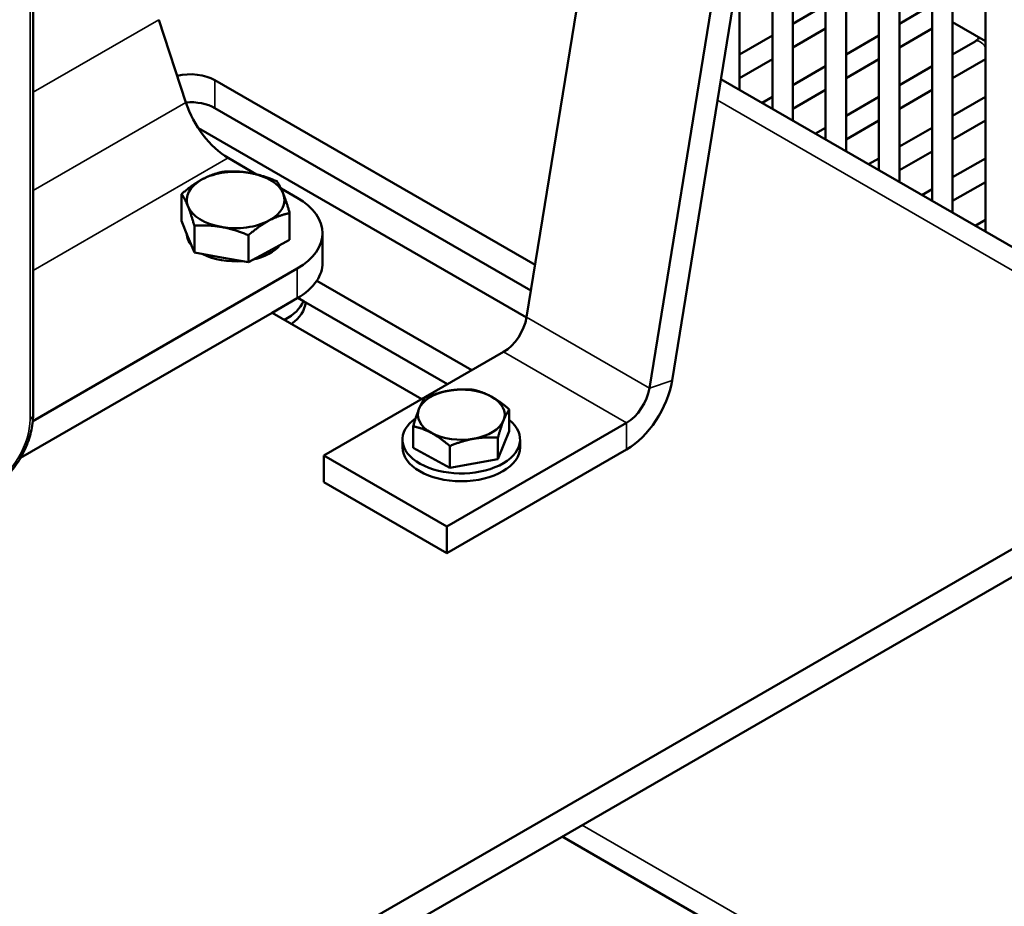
# Model space of a CAD drawing. Header units: inches. Extents: x 1 to 237, y 4 to 150.
# Tile 199 of 237: x 218 to 224, y 57 to 62. Entities that reach past the tile are written whole.
import ezdxf

# ---------------------------------------------------------------- set-up
doc = ezdxf.new("R2010")
doc.units = ezdxf.units.IN
doc.header["$LTSCALE"] = 7
doc.header["$MEASUREMENT"] = 0
doc.layers.add('Visible (ANSI)', color=7, linetype='Continuous', lineweight=50)
doc.layers.add('Visible Narrow (ANSI)', color=7, linetype='Continuous', lineweight=35)

msp = doc.modelspace()

# ---------------------------------------------------------------- linework, layer by layer
at = {"layer": 'Visible (ANSI)'}
for p, q in [((221.0566, 60.4023), (223.0703, 72.8198)), ((221.8935, 60.038), (223.9072, 72.4555)), ((223.7774, 72.4116), (221.7637, 59.994)), ((223.6957, 60.895), (223.6957, 71.151)), ((223.5075, 61.0036), (223.5075, 69.991)), ((223.3894, 61.0718), (223.3894, 69.2626)), ((223.2013, 61.1804), (223.2013, 68.1026)), ((223.0832, 61.2486), (223.0832, 67.3742)), ((222.8951, 61.3572), (222.8951, 66.2142)), ((222.777, 61.4254), (222.777, 65.4859)), ((222.5889, 61.534), (222.5889, 64.3258)), ((222.4708, 61.6022), (222.4708, 63.5975)), ((218.2185, 59.84), (218.2185, 63.1223)), ((222.2826, 61.7108), (222.2826, 62.4374)), ((222.777, 62.2005), (222.5889, 62.0919)), ((223.3314, 62.167), (223.2013, 62.0919)), ((218.9414, 62.1148), (219.0973, 61.6386)), ((223.5075, 62.1001), (223.6957, 61.9915)), ((222.4708, 62.0237), (222.2826, 61.9151)), ((222.777, 62.0641), (222.5889, 61.9555)), ((223.0832, 62.0237), (222.8951, 61.9151)), ((223.3894, 62.0641), (223.2013, 61.9555)), ((223.6376, 61.9902), (223.5075, 61.9151)), ((222.4708, 61.8873), (222.2826, 61.7787)), ((222.777, 61.8469), (222.5889, 61.7383)), ((223.0832, 61.8873), (222.8951, 61.7787)), ((223.3894, 61.8469), (223.2013, 61.7383)), ((223.6957, 61.8873), (223.5075, 61.7787)), ((219.2642, 61.7663), (221.1054, 60.7033)), ((225.4363, 59.89), (222.1749, 61.773)), ((222.777, 61.7105), (222.5889, 61.6019)), ((223.3894, 61.7105), (223.2013, 61.6019)), ((222.4708, 61.6701), (222.4119, 61.6361)), ((223.0832, 61.6701), (222.8951, 61.5615)), ((223.6957, 61.6701), (223.5075, 61.5615)), ((221.0816, 60.5563), (219.2642, 61.6055)), ((223.0832, 61.5337), (222.8951, 61.4251)), ((223.6957, 61.5337), (223.5075, 61.4251)), ((221.0562, 60.4001), (219.1691, 61.4897)), ((222.777, 61.4933), (222.7182, 61.4593)), ((223.3894, 61.4933), (223.2013, 61.3847)), ((223.3894, 61.3569), (223.2013, 61.2483)), ((219.3409, 61.3188), (219.5043, 61.2244)), ((223.0832, 61.3165), (223.0244, 61.2825)), ((223.6957, 61.3165), (223.5075, 61.2079)), ((223.6957, 61.1801), (223.5075, 61.0715)), ((219.0726, 60.9569), (219.0726, 61.1115)), ((219.6444, 61.1436), (219.7368, 61.0902)), ((223.3894, 61.1397), (223.3306, 61.1057)), ((219.694, 60.8474), (219.694, 61.0021)), ((219.0726, 60.9569), (219.1092, 60.8655)), ((223.6957, 60.9629), (223.6369, 60.9289)), ((219.1459, 60.7742), (219.1459, 60.9288)), ((219.8833, 60.7153), (219.8833, 60.8861)), ((219.1092, 60.8655), (219.1459, 60.7742)), ((219.4566, 60.7195), (219.4566, 60.8741)), ((219.5753, 60.7834), (219.694, 60.8474)), ((219.1459, 60.7742), (219.3012, 60.7468)), ((219.4566, 60.7195), (219.5753, 60.7834)), ((219.3012, 60.7468), (219.4566, 60.7195)), ((218.2168, 59.8043), (219.7368, 60.682)), ((219.8499, 60.6116), (220.7417, 60.0967)), ((219.5933, 60.4283), (219.7368, 60.5111)), ((219.7746, 60.4943), (219.7412, 60.5137)), ((220.6025, 60.0164), (219.7746, 60.4943)), ((219.5933, 60.4283), (218.1453, 59.5922)), ((220.4546, 59.931), (219.5933, 60.4283)), ((219.8911, 59.6056), (220.925, 60.2026)), ((212.7148, 52.6393), (225.2395, 59.8705)), ((220.9576, 59.7468), (220.9576, 59.8714)), ((220.405, 59.6502), (220.405, 59.7749)), ((221.6321, 59.7943), (220.5982, 59.1974)), ((212.7148, 52.4786), (225.2395, 59.7098)), ((220.3433, 59.6985), (220.3433, 59.6536)), ((220.9576, 59.7468), (220.8918, 59.5845)), ((220.8918, 59.5845), (220.8918, 59.7091)), ((221.0193, 59.6985), (221.0193, 59.6536)), ((220.6155, 59.5362), (220.405, 59.6502)), ((221.6321, 59.6412), (220.5982, 59.0443)), ((220.6155, 59.5362), (220.6155, 59.6609)), ((220.5982, 59.1974), (219.8911, 59.6056)), ((219.8911, 59.4525), (219.8911, 59.6056)), ((220.8918, 59.5845), (220.6155, 59.5362)), ((220.5982, 59.0443), (219.8911, 59.4525)), ((220.5982, 59.0443), (220.5982, 59.1974)), ((221.2615, 57.4131), (225.4602, 54.989))]:
    msp.add_line(p, q, dxfattribs=at)
for centre, major_axis, start_param, end_param in [((219.1207, 61.6834), (0.203, 0), 0.785398, 1.942674), ((219.1207, 61.5227), (-0.203, 0), 3.926991, 4.82838), ((219.3409, 61.6291), (0.19, -0.3291), 4.363323, 5.497787), ((219.3833, 61.0773), (-0.2813, 0), 4.416299, 5.463496), ((219.3833, 61.0773), (0.2813, 0), 0.227509, 1.274706), ((219.3833, 61.0773), (-0.2813, 0), 5.463496, 6.510694), ((219.3833, 61.0773), (0.2813, 0), 5.463496, 6.510694), ((219.3833, 60.8861), (0.5, 0), 5.497787, 7.068583), ((219.3833, 61.0773), (-0.2813, 0), 0.227509, 1.274706), ((219.3833, 61.0773), (0.2813, 0), 4.416299, 5.463496), ((219.3833, 60.8861), (-0.2813, 0), 0.015824, 0.439194), ((219.3833, 60.8861), (-0.2813, 0), 1.939212, 2.704595), ((219.3833, 60.8861), (-0.2813, 0), 0.836092, 1.71332), ((219.3833, 60.7153), (0.5, 0), 5.91586, 6.283185), ((219.3833, 60.7153), (0.5, 0), 5.497787, 5.91586), ((219.3833, 60.5545), (0.405, 0), 5.482602, 6.022812), ((219.3833, 60.5056), (0.405, 0), 5.631146, 6.20456), ((220.925, 60.3577), (0.095, 0.1645), 3.926991, 5.294061), ((221.6321, 59.9495), (0.1887, 0.3269), 3.926991, 5.294061), ((220.6813, 59.8414), (-0.25, 0), 5.006266, 6.053463), ((220.6813, 59.8414), (-0.25, 0), 3.959068, 5.006266), ((221.6321, 59.9495), (-0.095, -0.1645), 0.785398, 2.152468), ((220.6813, 59.8414), (0.25, 0), 6.053463, 7.100661), ((220.6813, 59.8414), (-0.25, 0), 6.053463, 7.100661), ((220.6813, 59.6985), (0.338, 0), 2.458746, 6.897007), ((220.6813, 59.8414), (0.25, 0), 5.006266, 6.053463), ((220.6813, 59.8414), (0.25, 0), 3.959068, 5.006266), ((220.6813, 59.6536), (0.338, 0), 3.141593, 6.283185)]:
    msp.add_ellipse(centre, major_axis=major_axis, ratio=0.57735, start_param=start_param, end_param=end_param, dxfattribs=at)
for points, knots in [([(223.6614, 62.0113), (223.6599, 62.0095), (223.6584, 62.0078), (223.6529, 62.0018), (223.6488, 61.9981), (223.6423, 61.9931), (223.6398, 61.9914), (223.6376, 61.9902)], [2.6471527, 2.6471527, 2.6471527, 2.6471527, 2.7356749, 2.7356749, 2.9733388, 2.9733388, 3.1415927, 3.1415927, 3.1415927, 3.1415927]), ([(217.9693, 59.4084), (217.997, 59.4244), (218.0236, 59.4447), (218.0733, 59.4921), (218.0965, 59.5192), (218.1379, 59.5778), (218.1561, 59.6094), (218.1862, 59.6745), (218.198, 59.7081), (218.2142, 59.7749), (218.2185, 59.8081), (218.2185, 59.84)], [3.141593, 3.141593, 3.141593, 3.141593, 3.455752, 3.455752, 3.769911, 3.769911, 4.08407, 4.08407, 4.39823, 4.39823, 4.712389, 4.712389, 4.712389, 4.712389])]:
    msp.add_open_spline(points, degree=3, knots=knots, dxfattribs=at)
for points, weights in [([(219.1913, 61.1961), (219.2464, 61.2258), (219.31, 61.2395)], [1, 1.05791167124, 1.03882380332]), ([(219.31, 61.2395), (219.3933, 61.2454), (219.4654, 61.2327)], [1.03882380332, 1.05791167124, 1]), ([(219.4654, 61.2327), (219.5375, 61.22), (219.6207, 61.1848)], [1, 1.05791167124, 1.03882380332]), ([(219.0726, 61.1115), (219.1362, 61.1664), (219.1913, 61.1961)], [1.03882380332, 1.05791167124, 1]), ([(219.6207, 61.1848), (219.6403, 61.1564), (219.6573, 61.114)], [1.03882380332, 1.05791167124, 1]), ([(219.1092, 61.0407), (219.0922, 61.0831), (219.0726, 61.1115)], [1, 1.05791167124, 1.03882380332]), ([(219.6573, 61.114), (219.6743, 61.0716), (219.694, 61.0021)], [1, 1.05791167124, 1.03882380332]), ([(219.1459, 60.9288), (219.1262, 60.9983), (219.1092, 61.0407)], [1.03882380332, 1.05791167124, 1]), ([(219.694, 61.0021), (219.6304, 60.9883), (219.5753, 60.9586)], [1.03882380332, 1.05791167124, 1]), ([(219.5753, 60.9586), (219.5202, 60.9289), (219.4566, 60.8741)], [1, 1.05791167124, 1.03882380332]), ([(219.3012, 60.922), (219.2291, 60.9347), (219.1459, 60.9288)], [1, 1.05791167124, 1.03882380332]), ([(219.4566, 60.8741), (219.3733, 60.9093), (219.3012, 60.922)], [1.03882380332, 1.05791167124, 1]), ([(220.4707, 59.9372), (220.5447, 59.9683), (220.6088, 59.9795)], [1, 1.0379548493, 1]), ([(220.6088, 59.9795), (220.673, 59.9907), (220.747, 59.9854)], [1, 1.0379548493, 1]), ([(220.747, 59.9854), (220.8034, 59.9731), (220.8523, 59.9467)], [1, 1.0379548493, 1]), ([(220.4378, 59.8742), (220.4531, 59.9119), (220.4707, 59.9372)], [1, 1.0379548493, 1]), ([(220.8523, 59.9467), (220.9011, 59.9202), (220.9576, 59.8714)], [1, 1.0379548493, 1]), ([(220.405, 59.7749), (220.4226, 59.8366), (220.4378, 59.8742)], [1, 1.0379548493, 1]), ([(220.9576, 59.8714), (220.9399, 59.8462), (220.9247, 59.8085)], [1, 1.0379548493, 1]), ([(220.9247, 59.8085), (220.9094, 59.7708), (220.8918, 59.7091)], [1, 1.0379548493, 1]), ([(220.5102, 59.7361), (220.4614, 59.7625), (220.405, 59.7749)], [1, 1.0379548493, 1]), ([(220.6155, 59.6609), (220.5591, 59.7096), (220.5102, 59.7361)], [1, 1.0379548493, 1]), ([(220.7537, 59.7032), (220.6896, 59.692), (220.6155, 59.6609)], [1, 1.0379548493, 1]), ([(220.8918, 59.7091), (220.8178, 59.7144), (220.7537, 59.7032)], [1, 1.0379548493, 1])]:
    msp.add_rational_spline(points, weights, degree=2, dxfattribs=at)
at = {"layer": 'Visible Narrow (ANSI)'}
for p, q in [((218.2009, 59.8155), (218.2009, 63.0978)), ((218.2185, 61.6975), (218.9414, 62.1148)), ((219.2642, 61.7663), (219.2642, 61.6055)), ((218.2185, 61.1312), (219.0973, 61.6386)), ((225.2395, 59.8705), (222.1551, 61.6512)), ((218.2185, 60.6708), (219.3409, 61.3188)), ((219.7368, 60.5111), (219.7368, 60.682)), ((221.0566, 60.4023), (221.7637, 59.994)), ((220.925, 60.2026), (221.6321, 59.7943)), ((221.7637, 59.994), (221.8935, 60.038)), ((221.6321, 59.7943), (221.6321, 59.6412)), ((221.3768, 57.4797), (225.3787, 55.1692))]:
    msp.add_line(p, q, dxfattribs=at)
for centre, major_axis, start_param, end_param in [((223.6672, 61.939), (-0.0295, 0.0511), 4.746387, 6.283185), ((217.9817, 59.689), (0.155, 0.2685), 3.926991, 5.497787), ((218.1585, 59.84), (0.06, 0), 5.497787, 6.283185)]:
    msp.add_ellipse(centre, major_axis=major_axis, ratio=0.57735, start_param=start_param, end_param=end_param, dxfattribs=at)

doc.saveas('drawing.dxf')
